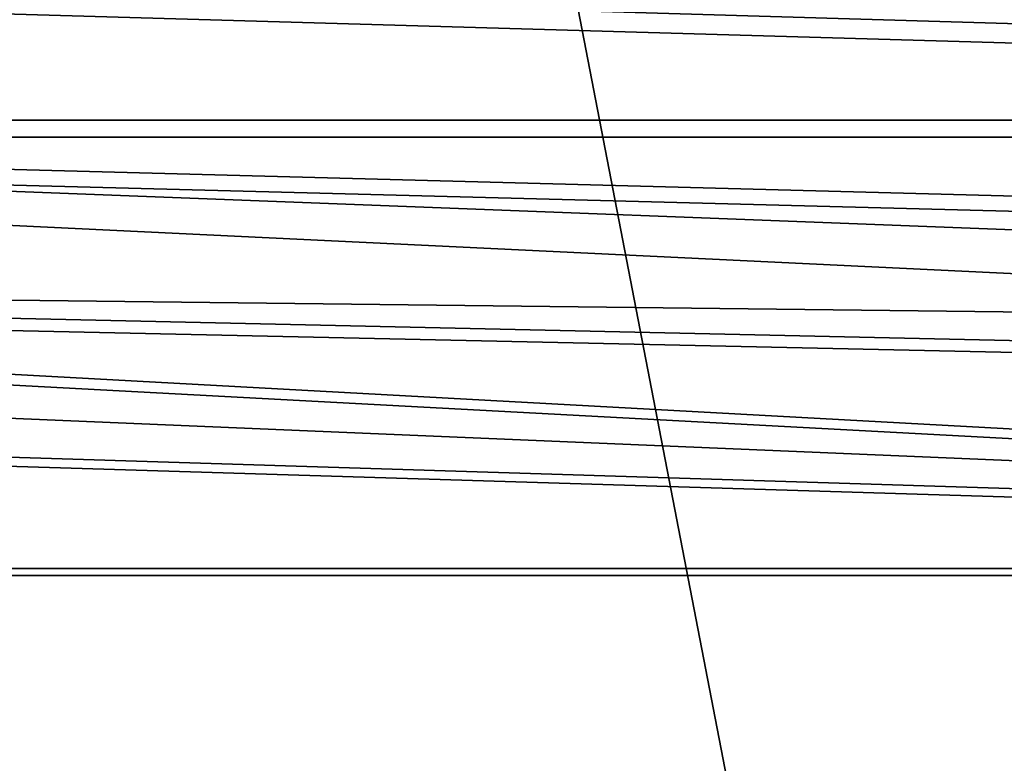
# Model space of a CAD drawing. Header units: metres. Extents: x 0 to 1004, y -708 to 0.
# Tile 72 of 103: x 339 to 472, y -221 to -120. Entities that reach past the tile are written whole.
import ezdxf

# ---------------------------------------------------------------- set-up
doc = ezdxf.new("R2010")
doc.units = ezdxf.units.M

msp = doc.modelspace()

# ---------------------------------------------------------------- linework, layer by layer
at = {"layer": 'top0123410'}
for points in [[(85.591202, -133.342072, 2129.335449), (918.45813, -133.342072, 2129.335449), (71.917641, -108.310623, 2112.649414)], [(918.45813, -133.342072, 2129.335449), (932.131714, -108.310646, 2112.649414), (71.917641, -108.310623, 2112.649414)], [(87.78653, -135.652328, 2127.388916), (74.453918, -111.251724, 2111.123535), (916.262817, -135.652328, 2127.388916)], [(74.453918, -111.251724, 2111.123535), (929.595459, -111.251724, 2111.123535), (916.262817, -135.652328, 2127.388916)], [(892.532837, -164.3479, 2150.003662), (85.591202, -133.342072, 2129.335449), (102.249924, -155.053757, 2143.80835)], [(892.532837, -164.3479, 2150.003662), (901.799438, -155.053757, 2143.80835), (85.591202, -133.342072, 2129.335449)], [(901.799438, -155.053757, 2143.80835), (918.45813, -133.342072, 2129.335449), (85.591202, -133.342072, 2129.335449)], [(104.082817, -156.892273, 2141.547363), (87.78653, -135.652328, 2127.388916), (881.439697, -173.853394, 2152.853516)], [(881.439697, -173.853394, 2152.853516), (87.78653, -135.652328, 2127.388916), (899.966553, -156.892273, 2141.547363)], [(87.78653, -135.652328, 2127.388916), (916.262817, -135.652328, 2127.388916), (899.966553, -156.892273, 2141.547363)], [(102.249924, -155.053757, 2143.80835), (111.516518, -164.3479, 2150.003662), (820.797729, -194.344879, 2169.999756)], [(882.837769, -172.413788, 2155.380371), (102.249924, -155.053757, 2143.80835), (820.797729, -194.344879, 2169.999756)], [(882.837769, -172.413788, 2155.380371), (892.532837, -164.3479, 2150.003662), (102.249924, -155.053757, 2143.80835)], [(122.609673, -173.853394, 2152.853516), (104.082817, -156.892273, 2141.547363), (820.797729, -195.290787, 2167.143799)], [(820.797729, -195.290787, 2167.143799), (104.082817, -156.892273, 2141.547363), (881.439697, -173.853394, 2152.853516)], [(111.516518, -164.3479, 2150.003662), (121.211578, -172.413788, 2155.380371), (820.797729, -194.344879, 2169.999756)], [(820.797729, -194.344879, 2169.999756), (121.211578, -172.413788, 2155.380371), (183.251587, -194.344879, 2169.999756)], [(183.251587, -195.290787, 2167.143799), (122.609673, -173.853394, 2152.853516), (820.797729, -195.290787, 2167.143799)], [(183.251587, -540.828064, 2169.999756), (820.797729, -540.828064, 2169.999756), (183.251587, -194.344879, 2169.999756)], [(820.797729, -540.828064, 2169.999756), (820.797729, -194.344879, 2169.999756), (183.251587, -194.344879, 2169.999756)], [(820.797729, -540.0271, 2167.143799), (183.251587, -540.0271, 2167.143799), (820.797729, -195.290787, 2167.143799)], [(183.251587, -540.0271, 2167.143799), (183.251587, -195.290787, 2167.143799), (820.797729, -195.290787, 2167.143799)]]:
    msp.add_3dface(points, dxfattribs=at)
at = {"layer": 'top0123459'}
for points in [[(994.049377, -10, 90), (217.024673, -653.266907, 90), (10, -10, 90)], [(787.024658, -653.266907, 90), (217.024673, -653.266907, 90), (994.049377, -10, 90)], [(64.753654, -187.940216, 115.05761), (358.174194, -73.613029, 117.0532), (310.246368, -71.936363, 117.082466)], [(64.753654, -187.940216, 115.05761), (62.34153, -218.630936, 114.521904), (358.174194, -73.613029, 117.0532)], [(62.34153, -218.630936, 114.521904), (406.116364, -74.810768, 117.032295), (358.174194, -73.613029, 117.0532)], [(60.485558, -249.360291, 113.985519), (59.186348, -280.118225, 113.448639), (406.116364, -74.810768, 117.032295)], [(406.116364, -74.810768, 117.032295), (59.186348, -280.118225, 113.448639), (489.911316, -508.234344, 109.46685)], [(62.34153, -218.630936, 114.521904), (60.485558, -249.360291, 113.985519), (406.116364, -74.810768, 117.032295)], [(502.024689, -75.769028, 117.015564), (406.116364, -74.810768, 117.032295), (489.911316, -508.234344, 109.46685)]]:
    msp.add_3dface(points, dxfattribs=at)

doc.saveas('drawing.dxf')
